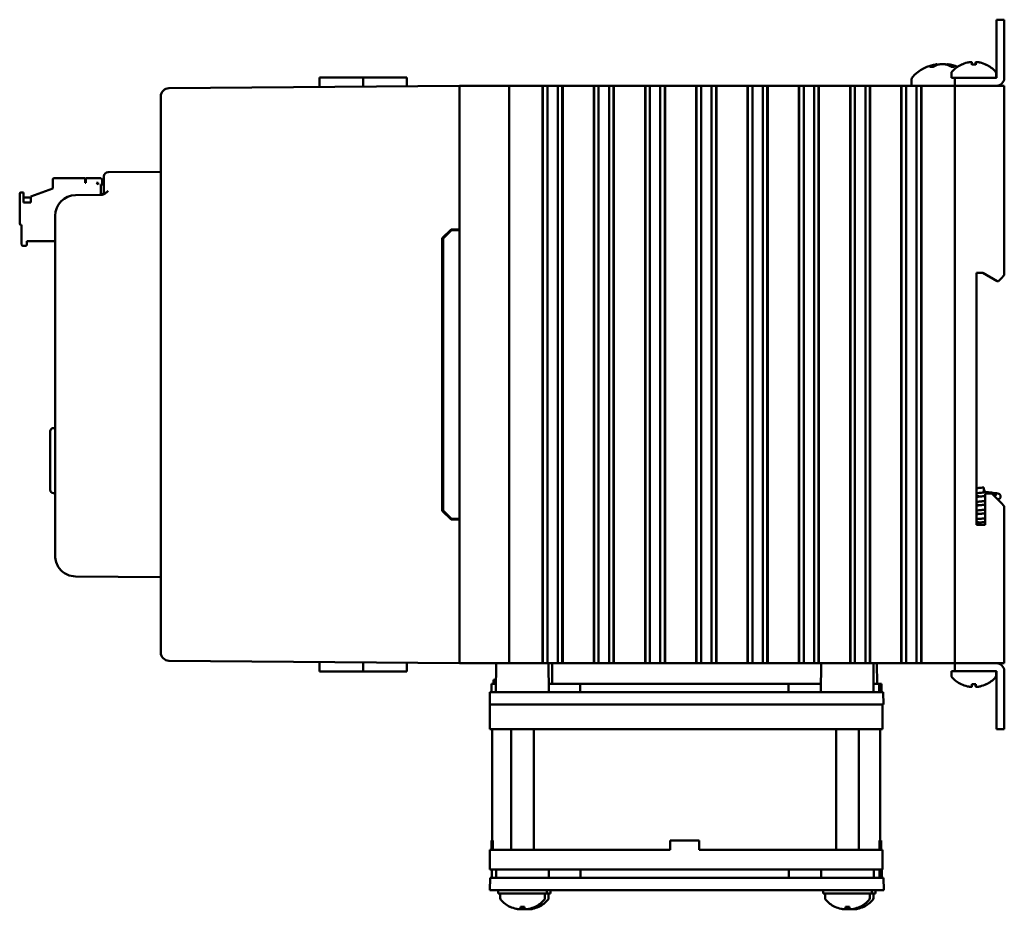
# Model space of a CAD drawing. Header units: inches. Extents: x 1.3 to 23.8, y 0.4 to 18.6.
# Tile 17 of 18: x 13.6 to 19.6, y 6.7 to 12.1. Entities that reach past the tile are written whole.
import ezdxf

# ---------------------------------------------------------------- set-up
doc = ezdxf.new("R2010")
doc.units = ezdxf.units.IN
doc.header["$LTSCALE"] = 0.8
doc.header["$MEASUREMENT"] = 0
doc.layers.add('Visible (ANSI)', color=7, linetype='Continuous', lineweight=50)

msp = doc.modelspace()

# ---------------------------------------------------------------- linework, layer by layer
at = {"layer": 'Visible (ANSI)'}
for p, q in [((19.5163, 12.0526), (19.5163, 12.1026)), ((19.5641, 12.1026), (19.5163, 12.1026)), ((19.5163, 12.0526), (19.5163, 11.7505)), ((19.5641, 12.1026), (19.5641, 12.0526)), ((19.5641, 11.7505), (19.5641, 12.0526)), ((19.1331, 11.8175), (19.1149, 11.8175)), ((19.1573, 11.8335), (19.1578, 11.8286)), ((19.2209, 11.8335), (19.2205, 11.828)), ((19.2612, 11.8175), (19.2423, 11.8175)), ((19.3913, 11.8303), (19.367, 11.8303)), ((19.3681, 11.8433), (19.3693, 11.8303)), ((19.3902, 11.8433), (19.389, 11.8303)), ((19.2441, 11.7785), (19.2441, 11.7504)), ((19.5141, 11.7785), (19.5141, 11.7504)), ((16.2641, 11.7026), (14.5027, 11.6873)), ((15.4148, 11.7526), (15.4143, 11.6952)), ((15.4148, 11.7526), (15.6799, 11.7526)), ((15.6799, 11.7526), (15.6803, 11.6976)), ((15.6799, 11.7526), (15.695, 11.7526)), ((15.8438, 11.7526), (15.695, 11.7526)), ((15.8438, 11.7526), (15.9433, 11.7526)), ((15.9433, 11.7526), (15.9437, 11.6998)), ((16.2641, 11.7026), (16.2841, 11.7026)), ((16.2641, 11.7026), (16.2641, 8.2026)), ((16.2841, 11.7026), (16.5441, 11.7026)), ((16.5441, 11.7026), (16.5641, 11.7026)), ((16.5641, 8.2026), (16.5641, 11.7026)), ((16.6391, 11.7026), (16.5641, 11.7026)), ((16.6391, 11.7026), (16.7619, 11.7026)), ((16.766, 11.7026), (16.7619, 11.7026)), ((16.766, 11.7026), (16.7672, 11.7026)), ((16.766, 11.7026), (16.766, 8.2026)), ((16.7672, 11.7026), (16.7683, 11.7026)), ((16.7672, 11.7026), (16.7672, 8.2026)), ((16.7683, 11.7026), (16.7836, 11.7026)), ((16.7683, 11.7026), (16.7683, 8.2026)), ((16.7836, 11.7026), (16.7957, 11.7026)), ((16.7957, 11.7026), (16.8125, 11.7026)), ((16.7957, 11.7026), (16.7957, 8.2026)), ((16.8125, 11.7026), (16.8264, 11.7026)), ((16.8264, 11.7026), (16.828, 11.7026)), ((16.828, 11.7026), (16.8419, 11.7026)), ((16.8419, 11.7026), (16.8587, 11.7026)), ((16.8587, 11.7026), (16.8708, 11.7026)), ((16.8587, 8.2026), (16.8587, 11.7026)), ((16.8708, 11.7026), (16.8861, 11.7026)), ((16.8861, 11.7026), (16.8872, 11.7026)), ((16.8861, 11.7026), (16.8861, 8.2026)), ((16.8872, 11.7026), (16.8884, 11.7026)), ((16.8872, 11.7026), (16.8872, 8.2026)), ((16.8925, 11.7026), (16.8884, 11.7026)), ((16.8884, 11.7026), (16.8884, 8.2026)), ((16.8925, 11.7026), (17.0724, 11.7026)), ((17.0766, 11.7026), (17.0724, 11.7026)), ((17.0766, 11.7026), (17.0777, 11.7026)), ((17.0766, 11.7026), (17.0766, 8.2026)), ((17.0777, 11.7026), (17.0789, 11.7026)), ((17.0777, 11.7026), (17.0777, 8.2026)), ((17.0789, 11.7026), (17.0942, 11.7026)), ((17.0789, 11.7026), (17.0789, 8.2026)), ((17.0942, 11.7026), (17.1062, 11.7026)), ((17.1062, 11.7026), (17.1231, 11.7026)), ((17.1062, 11.7026), (17.1062, 8.2026)), ((17.1231, 11.7026), (17.1369, 11.7026)), ((17.1369, 11.7026), (17.1386, 11.7026)), ((17.1386, 11.7026), (17.1524, 11.7026)), ((17.1524, 11.7026), (17.1693, 11.7026)), ((17.1693, 8.2026), (17.1693, 11.7026)), ((17.1693, 11.7026), (17.1813, 11.7026)), ((17.1813, 11.7026), (17.1966, 11.7026)), ((17.1966, 11.7026), (17.1978, 11.7026)), ((17.1966, 11.7026), (17.1966, 8.2026)), ((17.1978, 11.7026), (17.1989, 11.7026)), ((17.1978, 11.7026), (17.1978, 8.2026)), ((17.2031, 11.7026), (17.1989, 11.7026)), ((17.1989, 11.7026), (17.1989, 8.2026)), ((17.2031, 11.7026), (17.383, 11.7026)), ((17.3871, 11.7026), (17.383, 11.7026)), ((17.3871, 11.7026), (17.3883, 11.7026)), ((17.3871, 11.7026), (17.3871, 8.2026)), ((17.3883, 11.7026), (17.3894, 11.7026)), ((17.3883, 11.7026), (17.3883, 8.2026)), ((17.3894, 11.7026), (17.4047, 11.7026)), ((17.3894, 11.7026), (17.3894, 8.2026)), ((17.4047, 11.7026), (17.4168, 11.7026)), ((17.4168, 11.7026), (17.4336, 11.7026)), ((17.4168, 11.7026), (17.4168, 8.2026)), ((17.4336, 11.7026), (17.4475, 11.7026)), ((17.4475, 11.7026), (17.4491, 11.7026)), ((17.4491, 11.7026), (17.463, 11.7026)), ((17.463, 11.7026), (17.4798, 11.7026)), ((17.4798, 8.2026), (17.4798, 11.7026)), ((17.4798, 11.7026), (17.4919, 11.7026)), ((17.4919, 11.7026), (17.5072, 11.7026)), ((17.5072, 11.7026), (17.5083, 11.7026)), ((17.5072, 11.7026), (17.5072, 8.2026)), ((17.5083, 11.7026), (17.5095, 11.7026)), ((17.5083, 11.7026), (17.5083, 8.2026)), ((17.5136, 11.7026), (17.5095, 11.7026)), ((17.5095, 11.7026), (17.5095, 8.2026)), ((17.5136, 11.7026), (17.6935, 11.7026)), ((17.6977, 11.7026), (17.6935, 11.7026)), ((17.6977, 11.7026), (17.6988, 11.7026)), ((17.6977, 11.7026), (17.6977, 8.2026)), ((17.6988, 11.7026), (17.7, 11.7026)), ((17.6988, 11.7026), (17.6988, 8.2026)), ((17.7, 11.7026), (17.7153, 11.7026)), ((17.7, 11.7026), (17.7, 8.2026)), ((17.7153, 11.7026), (17.7273, 11.7026)), ((17.7273, 11.7026), (17.7442, 11.7026)), ((17.7273, 11.7026), (17.7273, 8.2026)), ((17.7442, 11.7026), (17.7581, 11.7026)), ((17.7581, 11.7026), (17.7597, 11.7026)), ((17.7597, 11.7026), (17.7735, 11.7026)), ((17.7735, 11.7026), (17.7904, 11.7026)), ((17.7904, 8.2026), (17.7904, 11.7026)), ((17.7904, 11.7026), (17.8025, 11.7026)), ((17.8025, 11.7026), (17.8177, 11.7026)), ((17.8177, 11.7026), (17.8189, 11.7026)), ((17.8177, 11.7026), (17.8177, 8.2026)), ((17.8189, 11.7026), (17.82, 11.7026)), ((17.8189, 11.7026), (17.8189, 8.2026)), ((17.8242, 11.7026), (17.82, 11.7026)), ((17.82, 11.7026), (17.82, 8.2026)), ((17.8242, 11.7026), (18.0041, 11.7026)), ((18.0082, 11.7026), (18.0041, 11.7026)), ((18.0082, 11.7026), (18.0094, 11.7026)), ((18.0082, 11.7026), (18.0082, 8.2026)), ((18.0094, 11.7026), (18.0105, 11.7026)), ((18.0094, 11.7026), (18.0094, 8.2026)), ((18.0105, 11.7026), (18.0258, 11.7026)), ((18.0105, 11.7026), (18.0105, 8.2026)), ((18.0258, 11.7026), (18.0379, 11.7026)), ((18.0379, 11.7026), (18.0547, 11.7026)), ((18.0379, 11.7026), (18.0379, 8.2026)), ((18.0547, 11.7026), (18.0686, 11.7026)), ((18.0686, 11.7026), (18.0702, 11.7026)), ((18.0702, 11.7026), (18.0841, 11.7026)), ((18.0841, 11.7026), (18.1009, 11.7026)), ((18.1009, 8.2026), (18.1009, 11.7026)), ((18.1009, 11.7026), (18.113, 11.7026)), ((18.113, 11.7026), (18.1283, 11.7026)), ((18.1283, 11.7026), (18.1295, 11.7026)), ((18.1283, 11.7026), (18.1283, 8.2026)), ((18.1295, 11.7026), (18.1306, 11.7026)), ((18.1295, 11.7026), (18.1295, 8.2026)), ((18.1348, 11.7026), (18.1306, 11.7026)), ((18.1306, 11.7026), (18.1306, 8.2026)), ((18.1348, 11.7026), (18.3146, 11.7026)), ((18.3188, 11.7026), (18.3146, 11.7026)), ((18.3188, 11.7026), (18.3199, 11.7026)), ((18.3188, 11.7026), (18.3188, 8.2026)), ((18.3199, 11.7026), (18.3211, 11.7026)), ((18.3199, 11.7026), (18.3199, 8.2026)), ((18.3211, 11.7026), (18.3364, 11.7026)), ((18.3211, 11.7026), (18.3211, 8.2026)), ((18.3364, 11.7026), (18.3485, 11.7026)), ((18.3485, 11.7026), (18.3653, 11.7026)), ((18.3485, 11.7026), (18.3485, 8.2026)), ((18.3653, 11.7026), (18.3792, 11.7026)), ((18.3792, 11.7026), (18.3808, 11.7026)), ((18.3808, 11.7026), (18.3947, 11.7026)), ((18.3947, 11.7026), (18.4115, 11.7026)), ((18.4115, 8.2026), (18.4115, 11.7026)), ((18.4115, 11.7026), (18.4236, 11.7026)), ((18.4236, 11.7026), (18.4389, 11.7026)), ((18.4389, 11.7026), (18.44, 11.7026)), ((18.4389, 11.7026), (18.4389, 8.2026)), ((18.44, 11.7026), (18.4412, 11.7026)), ((18.44, 11.7026), (18.44, 8.2026)), ((18.4453, 11.7026), (18.4412, 11.7026)), ((18.4412, 11.7026), (18.4412, 8.2026)), ((18.4453, 11.7026), (18.6252, 11.7026)), ((18.6293, 11.7026), (18.6252, 11.7026)), ((18.6293, 11.7026), (18.6305, 11.7026)), ((18.6293, 11.7026), (18.6293, 8.2026)), ((18.6305, 11.7026), (18.6317, 11.7026)), ((18.6305, 11.7026), (18.6305, 8.2026)), ((18.6317, 11.7026), (18.6469, 11.7026)), ((18.6317, 11.7026), (18.6317, 8.2026)), ((18.6469, 11.7026), (18.659, 11.7026)), ((18.659, 11.7026), (18.6758, 11.7026)), ((18.659, 11.7026), (18.659, 8.2026)), ((18.6758, 11.7026), (18.6897, 11.7026)), ((18.6897, 11.7026), (18.6913, 11.7026)), ((18.6913, 11.7026), (18.7052, 11.7026)), ((18.7052, 11.7026), (18.7221, 11.7026)), ((18.7221, 8.2026), (18.7221, 11.7026)), ((18.7221, 11.7026), (18.7341, 11.7026)), ((18.7341, 11.7026), (18.7494, 11.7026)), ((18.7494, 11.7026), (18.7506, 11.7026)), ((18.7494, 11.7026), (18.7494, 8.2026)), ((18.7506, 11.7026), (18.7517, 11.7026)), ((18.7506, 11.7026), (18.7506, 8.2026)), ((18.7559, 11.7026), (18.7517, 11.7026)), ((18.7517, 11.7026), (18.7517, 8.2026)), ((18.7559, 11.7026), (18.9357, 11.7026)), ((18.9399, 11.7026), (18.9357, 11.7026)), ((18.9399, 11.7026), (18.9411, 11.7026)), ((18.9399, 11.7026), (18.9399, 8.2026)), ((18.9411, 11.7026), (18.9422, 11.7026)), ((18.9411, 11.7026), (18.9411, 8.2026)), ((18.9422, 11.7026), (18.9575, 11.7026)), ((18.9422, 11.7026), (18.9422, 8.2026)), ((18.9575, 11.7026), (18.9696, 11.7026)), ((18.9696, 11.7026), (18.9864, 11.7026)), ((18.9696, 11.7026), (18.9696, 8.2026)), ((18.9864, 11.7026), (19.0003, 11.7026)), ((19.0003, 11.7026), (19.0019, 11.7026)), ((19.0019, 11.7026), (19.0158, 11.7026)), ((19.0026, 11.7407), (19.0026, 11.7026)), ((19.0158, 11.7026), (19.0326, 11.7026)), ((19.0326, 8.2026), (19.0326, 11.7026)), ((19.0326, 11.7026), (19.0447, 11.7026)), ((19.0447, 11.7026), (19.06, 11.7026)), ((19.06, 11.7026), (19.0611, 11.7026)), ((19.06, 11.7026), (19.06, 8.2026)), ((19.0611, 11.7026), (19.0623, 11.7026)), ((19.0611, 11.7026), (19.0611, 8.2026)), ((19.0664, 11.7026), (19.0623, 11.7026)), ((19.0623, 11.7026), (19.0623, 8.2026)), ((19.0664, 11.7026), (19.2441, 11.7026)), ((19.2441, 11.7504), (19.2641, 11.7504)), ((19.2641, 11.7026), (19.2441, 11.7026)), ((19.2641, 11.7504), (19.2641, 11.7026)), ((19.2641, 11.7504), (19.3141, 11.7504)), ((19.2641, 11.7026), (19.2841, 11.7026)), ((19.2641, 11.7026), (19.2641, 8.2026)), ((19.2841, 11.7026), (19.5441, 11.7026)), ((19.5163, 11.7504), (19.3141, 11.7504)), ((19.5163, 11.7026), (19.3141, 11.7026)), ((19.5441, 11.7026), (19.5641, 11.7026)), ((19.5641, 10.5536), (19.5641, 11.7026)), ((14.4531, 11.6368), (14.4531, 11.6373)), ((14.4531, 11.6368), (14.4531, 8.2684)), ((14.4531, 11.1811), (14.1339, 11.1784)), ((13.7991, 11.1345), (13.7991, 11.0794)), ((13.807, 11.1424), (13.9959, 11.1424)), ((13.9959, 11.1148), (13.9959, 11.1424)), ((13.9999, 11.1148), (13.9959, 11.1148)), ((13.9999, 11.1424), (14.0865, 11.1424)), ((13.9999, 11.1148), (13.9999, 11.1424)), ((14.0629, 11.1148), (14.0747, 11.103)), ((14.0747, 11.1148), (14.0629, 11.1148)), ((14.0747, 11.1148), (14.0747, 11.103)), ((14.0904, 11.0411), (14.0904, 11.103)), ((14.0904, 11.103), (14.1091, 11.103)), ((14.0983, 11.103), (14.0983, 11.1306)), ((14.1091, 11.1284), (14.1091, 11.1534)), ((14.1091, 11.1284), (14.1091, 11.0653)), ((13.5983, 11.0479), (13.5983, 10.8668)), ((13.6219, 11.0558), (13.6062, 11.0558)), ((13.6219, 10.9943), (13.6219, 11.0558)), ((13.6652, 11.0307), (13.7991, 11.0794)), ((14.0908, 11.0404), (13.937, 11.039)), ((13.6219, 11.0243), (13.6652, 11.0243)), ((13.6652, 10.9943), (13.6219, 10.9943)), ((13.6652, 11.0307), (13.6652, 10.9943)), ((13.6062, 10.8589), (13.6101, 10.8589)), ((13.6101, 10.8589), (13.6101, 10.7408)), ((13.8131, 10.914), (13.8131, 8.8536)), ((16.1591, 10.7788), (16.212, 10.8322)), ((16.1641, 10.7768), (16.2141, 10.8272)), ((16.212, 10.8322), (16.2641, 10.8326)), ((16.2641, 10.8276), (16.2141, 10.8272)), ((13.6416, 10.7408), (13.6416, 10.7605)), ((13.6416, 10.7605), (13.8131, 10.7605)), ((16.1591, 9.1265), (16.1591, 10.7788)), ((16.1641, 10.7768), (16.1641, 9.1285)), ((13.618, 10.7329), (13.6337, 10.7329)), ((19.3961, 10.5686), (19.4341, 10.5686)), ((19.3961, 9.0416), (19.3961, 10.5686)), ((19.4341, 10.5686), (19.5207, 10.5186)), ((19.5207, 10.5186), (19.5291, 10.5186)), ((19.5291, 10.5186), (19.5441, 10.5336)), ((19.5641, 10.5536), (19.5441, 10.5336)), ((13.7831, 9.2531), (13.7831, 9.6082)), ((13.8024, 9.6282), (13.8131, 9.6286)), ((19.4391, 9.2676), (19.4391, 9.2376)), ((19.4391, 9.2526), (19.4441, 9.2526)), ((19.4441, 9.2526), (19.4441, 9.2426)), ((13.8024, 9.2331), (13.8131, 9.2327)), ((19.4391, 9.2426), (19.4441, 9.2426)), ((19.4881, 9.2316), (19.4481, 9.2316)), ((19.4481, 9.2316), (19.4481, 9.0416)), ((19.5441, 9.1756), (19.4881, 9.2316)), ((16.2141, 9.0781), (16.1641, 9.1285)), ((19.5441, 9.1756), (19.5641, 9.1556)), ((19.5641, 8.2026), (19.5641, 9.1556)), ((16.212, 9.0731), (16.1591, 9.1265)), ((16.2641, 9.0726), (16.212, 9.0731)), ((16.2641, 9.0776), (16.2141, 9.0781)), ((19.4481, 9.0416), (19.3961, 9.0416)), ((13.937, 8.7286), (14.4531, 8.7241)), ((14.4531, 8.268), (14.4531, 8.2684)), ((14.5027, 8.218), (16.2641, 8.2026)), ((15.4148, 8.1526), (15.4143, 8.2101)), ((15.6799, 8.1526), (15.6803, 8.2077)), ((15.9433, 8.1526), (15.9437, 8.2054)), ((16.2841, 8.2026), (16.2641, 8.2026)), ((16.2841, 8.2026), (16.5441, 8.2026)), ((16.4851, 8.2026), (16.4836, 8.0276)), ((16.5641, 8.2026), (16.5441, 8.2026)), ((16.5641, 8.2026), (16.6216, 8.2026)), ((16.6216, 8.2026), (16.6774, 8.2026)), ((16.7619, 8.2026), (16.6774, 8.2026)), ((16.7619, 8.2026), (16.766, 8.2026)), ((16.766, 8.2026), (16.7672, 8.2026)), ((16.7672, 8.2026), (16.7683, 8.2026)), ((16.7683, 8.2026), (16.7836, 8.2026)), ((16.7957, 8.2026), (16.7836, 8.2026)), ((16.8125, 8.2026), (16.7957, 8.2026)), ((16.8023, 8.2026), (16.8039, 8.0276)), ((16.8264, 8.2026), (16.8125, 8.2026)), ((16.8242, 8.2026), (16.8253, 8.0776)), ((16.828, 8.2026), (16.8264, 8.2026)), ((16.8419, 8.2026), (16.828, 8.2026)), ((16.8587, 8.2026), (16.8419, 8.2026)), ((16.8708, 8.2026), (16.8587, 8.2026)), ((16.8708, 8.2026), (16.8861, 8.2026)), ((16.8861, 8.2026), (16.8872, 8.2026)), ((16.8872, 8.2026), (16.8884, 8.2026)), ((16.8884, 8.2026), (16.8925, 8.2026)), ((17.0724, 8.2026), (16.8925, 8.2026)), ((17.0724, 8.2026), (17.0766, 8.2026)), ((17.0766, 8.2026), (17.0777, 8.2026)), ((17.0777, 8.2026), (17.0789, 8.2026)), ((17.0789, 8.2026), (17.0942, 8.2026)), ((17.1062, 8.2026), (17.0942, 8.2026)), ((17.1231, 8.2026), (17.1062, 8.2026)), ((17.1369, 8.2026), (17.1231, 8.2026)), ((17.1386, 8.2026), (17.1369, 8.2026)), ((17.1524, 8.2026), (17.1386, 8.2026)), ((17.1693, 8.2026), (17.1524, 8.2026)), ((17.1813, 8.2026), (17.1693, 8.2026)), ((17.1813, 8.2026), (17.1966, 8.2026)), ((17.1966, 8.2026), (17.1978, 8.2026)), ((17.1978, 8.2026), (17.1989, 8.2026)), ((17.1989, 8.2026), (17.2031, 8.2026)), ((17.383, 8.2026), (17.2031, 8.2026)), ((17.383, 8.2026), (17.3871, 8.2026)), ((17.3871, 8.2026), (17.3883, 8.2026)), ((17.3883, 8.2026), (17.3894, 8.2026)), ((17.3894, 8.2026), (17.4047, 8.2026)), ((17.4168, 8.2026), (17.4047, 8.2026)), ((17.4336, 8.2026), (17.4168, 8.2026)), ((17.4475, 8.2026), (17.4336, 8.2026)), ((17.4491, 8.2026), (17.4475, 8.2026)), ((17.463, 8.2026), (17.4491, 8.2026)), ((17.4798, 8.2026), (17.463, 8.2026)), ((17.4919, 8.2026), (17.4798, 8.2026)), ((17.4919, 8.2026), (17.5072, 8.2026)), ((17.5072, 8.2026), (17.5083, 8.2026)), ((17.5083, 8.2026), (17.5095, 8.2026)), ((17.5095, 8.2026), (17.5136, 8.2026)), ((17.6935, 8.2026), (17.5136, 8.2026)), ((17.6935, 8.2026), (17.6977, 8.2026)), ((17.6977, 8.2026), (17.6988, 8.2026)), ((17.6988, 8.2026), (17.7, 8.2026)), ((17.7, 8.2026), (17.7153, 8.2026)), ((17.7273, 8.2026), (17.7153, 8.2026)), ((17.7442, 8.2026), (17.7273, 8.2026)), ((17.7581, 8.2026), (17.7442, 8.2026)), ((17.7597, 8.2026), (17.7581, 8.2026)), ((17.7735, 8.2026), (17.7597, 8.2026)), ((17.7904, 8.2026), (17.7735, 8.2026)), ((17.8025, 8.2026), (17.7904, 8.2026)), ((17.8025, 8.2026), (17.8177, 8.2026)), ((17.8177, 8.2026), (17.8189, 8.2026)), ((17.8189, 8.2026), (17.82, 8.2026)), ((17.82, 8.2026), (17.8242, 8.2026)), ((18.0041, 8.2026), (17.8242, 8.2026)), ((18.0041, 8.2026), (18.0082, 8.2026)), ((18.0082, 8.2026), (18.0094, 8.2026)), ((18.0094, 8.2026), (18.0105, 8.2026)), ((18.0105, 8.2026), (18.0258, 8.2026)), ((18.0379, 8.2026), (18.0258, 8.2026)), ((18.0547, 8.2026), (18.0379, 8.2026)), ((18.0686, 8.2026), (18.0547, 8.2026)), ((18.0702, 8.2026), (18.0686, 8.2026)), ((18.0841, 8.2026), (18.0702, 8.2026)), ((18.1009, 8.2026), (18.0841, 8.2026)), ((18.113, 8.2026), (18.1009, 8.2026)), ((18.113, 8.2026), (18.1283, 8.2026)), ((18.1283, 8.2026), (18.1295, 8.2026)), ((18.1295, 8.2026), (18.1306, 8.2026)), ((18.1306, 8.2026), (18.1348, 8.2026)), ((18.3146, 8.2026), (18.1348, 8.2026)), ((18.3146, 8.2026), (18.3188, 8.2026)), ((18.3188, 8.2026), (18.3199, 8.2026)), ((18.3199, 8.2026), (18.3211, 8.2026)), ((18.3211, 8.2026), (18.3364, 8.2026)), ((18.3485, 8.2026), (18.3364, 8.2026)), ((18.3653, 8.2026), (18.3485, 8.2026)), ((18.3792, 8.2026), (18.3653, 8.2026)), ((18.3808, 8.2026), (18.3792, 8.2026)), ((18.3947, 8.2026), (18.3808, 8.2026)), ((18.4115, 8.2026), (18.3947, 8.2026)), ((18.4236, 8.2026), (18.4115, 8.2026)), ((18.4236, 8.2026), (18.4389, 8.2026)), ((18.4389, 8.2026), (18.44, 8.2026)), ((18.44, 8.2026), (18.4412, 8.2026)), ((18.4412, 8.2026), (18.4453, 8.2026)), ((18.5258, 8.2026), (18.4453, 8.2026)), ((18.4535, 8.2026), (18.4519, 8.0276)), ((18.5258, 8.2026), (18.6293, 8.2026)), ((18.6293, 8.2026), (18.6305, 8.2026)), ((18.6305, 8.2026), (18.6317, 8.2026)), ((18.6317, 8.2026), (18.6469, 8.2026)), ((18.659, 8.2026), (18.6469, 8.2026)), ((18.6758, 8.2026), (18.659, 8.2026)), ((18.6897, 8.2026), (18.6758, 8.2026)), ((18.6913, 8.2026), (18.6897, 8.2026)), ((18.7052, 8.2026), (18.6913, 8.2026)), ((18.7221, 8.2026), (18.7052, 8.2026)), ((18.7341, 8.2026), (18.7221, 8.2026)), ((18.7341, 8.2026), (18.7494, 8.2026)), ((18.7494, 8.2026), (18.7506, 8.2026)), ((18.7506, 8.2026), (18.7517, 8.2026)), ((18.7517, 8.2026), (18.7559, 8.2026)), ((18.9357, 8.2026), (18.7559, 8.2026)), ((18.7707, 8.2026), (18.7722, 8.0276)), ((18.7926, 8.2026), (18.7937, 8.0776)), ((18.9357, 8.2026), (18.9399, 8.2026)), ((18.9399, 8.2026), (18.9411, 8.2026)), ((18.9411, 8.2026), (18.9422, 8.2026)), ((18.9422, 8.2026), (18.9575, 8.2026)), ((18.9696, 8.2026), (18.9575, 8.2026)), ((18.9864, 8.2026), (18.9696, 8.2026)), ((19.0003, 8.2026), (18.9864, 8.2026)), ((19.0019, 8.2026), (19.0003, 8.2026)), ((19.0158, 8.2026), (19.0019, 8.2026)), ((19.0326, 8.2026), (19.0158, 8.2026)), ((19.0447, 8.2026), (19.0326, 8.2026)), ((19.0447, 8.2026), (19.06, 8.2026)), ((19.06, 8.2026), (19.0611, 8.2026)), ((19.0611, 8.2026), (19.0623, 8.2026)), ((19.0623, 8.2026), (19.0664, 8.2026)), ((19.2441, 8.2026), (19.0664, 8.2026)), ((19.2441, 8.2026), (19.2641, 8.2026)), ((19.2841, 8.2026), (19.2641, 8.2026)), ((19.2641, 8.2026), (19.2641, 8.1548)), ((19.2841, 8.2026), (19.5441, 8.2026)), ((19.5163, 8.2026), (19.3141, 8.2026)), ((19.5641, 8.2026), (19.5441, 8.2026)), ((15.4148, 8.1526), (15.6799, 8.1526)), ((15.6799, 8.1526), (15.695, 8.1526)), ((15.8438, 8.1526), (15.695, 8.1526)), ((15.8438, 8.1526), (15.9433, 8.1526)), ((19.2641, 8.1548), (19.2441, 8.1548)), ((19.2441, 8.1268), (19.2441, 8.1548)), ((19.3141, 8.1548), (19.2641, 8.1548)), ((19.3141, 8.1548), (19.5163, 8.1548)), ((19.5141, 8.1268), (19.5141, 8.1548)), ((19.5163, 8.1548), (19.5163, 7.8526)), ((19.5641, 7.8526), (19.5641, 8.1548)), ((16.4569, 8.0276), (16.4573, 8.0776)), ((16.484, 8.0776), (16.4573, 8.0776)), ((16.4692, 8.0776), (16.4694, 8.1026)), ((16.4804, 8.1026), (16.4694, 8.1026)), ((16.4832, 8.1026), (16.4804, 8.1026)), ((16.4804, 8.0776), (16.4804, 8.1026)), ((16.4842, 8.1026), (16.4832, 8.1026)), ((16.4835, 8.0776), (16.4832, 8.1026)), ((16.9949, 8.0776), (16.8034, 8.0776)), ((16.9947, 8.0276), (16.9949, 8.0776)), ((18.2566, 8.0776), (16.9949, 8.0776)), ((18.4524, 8.0776), (18.2566, 8.0776)), ((18.2568, 8.0276), (18.2566, 8.0776)), ((18.8063, 8.0776), (18.7718, 8.0776)), ((18.8204, 8.0776), (18.8063, 8.0776)), ((18.8068, 8.0276), (18.8063, 8.0776)), ((18.8208, 8.0276), (18.8204, 8.0776)), ((19.367, 8.075), (19.3913, 8.075)), ((19.3681, 8.062), (19.3693, 8.075)), ((19.3902, 8.062), (19.389, 8.075)), ((16.4461, 7.9526), (16.4467, 8.0276)), ((16.4467, 8.0276), (16.5703, 8.0276)), ((16.5703, 8.0276), (18.6811, 8.0276)), ((18.6811, 8.0276), (18.8075, 8.0276)), ((18.8075, 8.0276), (18.831, 8.0276)), ((18.831, 8.0276), (18.831, 8.0276)), ((18.8316, 7.9526), (18.831, 8.0276)), ((16.4479, 7.9526), (16.4461, 7.9526)), ((16.4479, 7.9526), (16.5471, 7.9526)), ((16.4479, 7.8026), (16.4479, 7.9526)), ((16.5498, 7.9526), (16.5471, 7.9526)), ((16.5697, 7.9526), (16.5498, 7.9526)), ((16.5697, 7.9526), (18.6817, 7.9526)), ((18.7347, 7.9526), (18.6817, 7.9526)), ((18.7347, 7.9526), (18.8078, 7.9526)), ((18.8079, 7.9526), (18.8078, 7.9526)), ((18.8081, 7.9526), (18.8079, 7.9526)), ((18.8081, 7.9526), (18.8316, 7.9526)), ((18.8257, 7.8026), (18.8257, 7.9526)), ((18.8316, 7.9526), (18.8316, 7.9526)), ((19.5163, 7.8026), (19.5163, 7.8526)), ((19.5641, 7.8526), (19.5641, 7.8026)), ((16.5471, 7.8026), (16.4479, 7.8026)), ((16.4618, 7.1286), (16.4618, 7.8026)), ((16.5471, 7.8026), (18.707, 7.8026)), ((16.5763, 7.0726), (16.5763, 7.8026)), ((16.7143, 7.0726), (16.7143, 7.8026)), ((18.5446, 7.0726), (18.5446, 7.8026)), ((18.6826, 7.0726), (18.6826, 7.8026)), ((18.8078, 7.8026), (18.707, 7.8026)), ((18.8078, 7.8026), (18.8257, 7.8026)), ((18.8118, 7.1286), (18.8118, 7.8026)), ((18.8257, 7.8026), (18.8257, 7.8026)), ((19.5163, 7.8026), (19.5641, 7.8026)), ((16.4644, 7.1286), (16.4561, 7.1286)), ((16.4561, 7.0726), (16.4561, 7.1286)), ((16.4644, 7.1286), (16.4644, 7.0726)), ((17.5391, 7.0726), (17.5391, 7.1286)), ((17.7151, 7.1286), (17.5391, 7.1286)), ((17.7151, 7.1286), (17.7151, 7.0726)), ((17.7151, 7.1286), (17.7151, 7.1286)), ((17.7151, 7.0726), (17.7151, 7.1286)), ((18.8161, 7.1286), (18.8078, 7.1286)), ((18.8078, 7.0726), (18.8078, 7.1286)), ((18.8161, 7.0726), (18.8161, 7.1286)), ((18.8175, 7.1286), (18.8161, 7.1286)), ((18.8175, 7.0726), (18.8175, 7.1286)), ((16.4479, 6.9526), (16.4479, 7.0726)), ((16.4479, 7.0726), (16.5471, 7.0726)), ((17.5391, 7.0726), (16.5471, 7.0726)), ((18.707, 7.0726), (17.7151, 7.0726)), ((18.707, 7.0726), (18.8078, 7.0726)), ((18.8161, 7.0726), (18.8078, 7.0726)), ((18.8257, 7.0726), (18.8175, 7.0726)), ((18.8257, 6.9526), (18.8257, 7.0726)), ((18.8257, 7.0726), (18.8257, 7.0726)), ((16.5471, 6.9526), (16.4479, 6.9526)), ((16.4585, 6.9026), (16.459, 6.9526)), ((16.4855, 6.9526), (16.4851, 6.9026)), ((18.707, 6.9526), (16.5471, 6.9526)), ((16.805, 6.9526), (16.8054, 6.9026)), ((16.9963, 6.9026), (16.9964, 6.9526)), ((18.2583, 6.9026), (18.2581, 6.9526)), ((18.4539, 6.9526), (18.4535, 6.9026)), ((18.8078, 6.9526), (18.707, 6.9526)), ((18.7734, 6.9526), (18.7738, 6.9026)), ((18.8213, 6.9526), (18.8078, 6.9526)), ((18.8084, 6.9026), (18.808, 6.9526)), ((18.8223, 6.9526), (18.8213, 6.9526)), ((18.8257, 6.9526), (18.8223, 6.9526)), ((18.8227, 6.9026), (18.8223, 6.9526)), ((18.8257, 6.9526), (18.8257, 6.9526)), ((16.4476, 6.8276), (16.4483, 6.9026)), ((16.4483, 6.9026), (16.5718, 6.9026)), ((16.5718, 6.9026), (18.6826, 6.9026)), ((18.6826, 6.9026), (18.809, 6.9026)), ((18.809, 6.9026), (18.833, 6.9026)), ((18.833, 6.9026), (18.833, 6.9026)), ((18.8337, 6.8276), (18.833, 6.9026)), ((16.5712, 6.8276), (16.4476, 6.8276)), ((16.4978, 6.8276), (16.4978, 6.8066)), ((16.7928, 6.8066), (16.4978, 6.8066)), ((16.5103, 6.7786), (16.5103, 6.8066)), ((16.5712, 6.8276), (18.6833, 6.8276)), ((16.7803, 6.7786), (16.7803, 6.8066)), ((16.7928, 6.8276), (16.7928, 6.8066)), ((16.8151, 6.8066), (16.7928, 6.8066)), ((16.8026, 6.7786), (16.8026, 6.8066)), ((16.8151, 6.8276), (16.8151, 6.8066)), ((18.4661, 6.8276), (18.4661, 6.8066)), ((18.7611, 6.8066), (18.4661, 6.8066)), ((18.4786, 6.7786), (18.4786, 6.8066)), ((18.8097, 6.8276), (18.6833, 6.8276)), ((18.7486, 6.7786), (18.7486, 6.8066)), ((18.7611, 6.8276), (18.7611, 6.8066)), ((18.7835, 6.8066), (18.7611, 6.8066)), ((18.771, 6.7786), (18.771, 6.8066)), ((18.7835, 6.8276), (18.7835, 6.8066)), ((18.8097, 6.8276), (18.8337, 6.8276)), ((18.8337, 6.8276), (18.8337, 6.8276)), ((16.6331, 6.7268), (16.6574, 6.7268)), ((16.6342, 6.7138), (16.6354, 6.7268)), ((16.6563, 6.7138), (16.6552, 6.7268)), ((18.6015, 6.7268), (18.6258, 6.7268)), ((18.6026, 6.7138), (18.6037, 6.7268)), ((18.6247, 6.7138), (18.6235, 6.7268))]:
    msp.add_line(p, q, dxfattribs=at)
for centre, radius, start, end in [((19.1891, 11.5932), 0.2424, 97.54366, 138.45912), ((19.1891, 11.5932), 0.2424, 67.7051, 82.45634), ((19.3791, 11.6719), 0.1755, 115.97376, 138.38839), ((19.3047, 11.8247), 0.0056, 93.03124, 115.97376), ((19.4535, 11.8247), 0.0056, 64.02624, 86.96876), ((19.3791, 11.6719), 0.1755, 41.61161, 64.02624), ((19.0226, 11.7407), 0.02, 138.45912, 180), ((19.2591, 11.7785), 0.015, 138.38839, 180), ((19.4991, 11.7785), 0.015, 0, 41.61161), ((19.5163, 11.7505), 0.0000394, 270, 0), ((19.5163, 11.7505), 0.0478, 270, 0), ((14.5031, 11.6373), 0.05, 90.5, 180), ((14.1341, 11.1534), 0.025, 90.5, 180), ((13.807, 11.1345), 0.00787, 90, 180), ((14.0865, 11.1306), 0.0118, 0, 90), ((13.6062, 11.0479), 0.00787, 90, 180), ((13.9381, 10.914), 0.125, 90.5, 180), ((14.0841, 11.0653), 0.025, 270.5, 0), ((13.6062, 10.8668), 0.00787, 180, 270), ((13.618, 10.7408), 0.00787, 180, 270), ((13.6337, 10.7408), 0.00787, 270, 0), ((13.8031, 9.6082), 0.02, 92, 180), ((13.8031, 9.2531), 0.02, 180, 268), ((13.9381, 8.8536), 0.125, 180, 216.37208), ((14.5031, 8.268), 0.05, 180, 269.5), ((19.5163, 8.1548), 0.0478, 0, 90), ((19.2591, 8.1268), 0.015, 180, 221.61161), ((19.3791, 8.2333), 0.1755, 221.61161, 244.02624), ((19.3791, 8.2333), 0.1755, 295.97376, 318.38839), ((19.4991, 8.1268), 0.015, 318.38839, 0), ((19.5163, 8.1548), 0.0000394, 0, 90), ((19.3047, 8.0806), 0.0056, 244.02624, 266.96876), ((19.4535, 8.0806), 0.0056, 273.03124, 295.97376), ((16.5253, 6.7786), 0.015, 180, 221.61161), ((16.6453, 6.8851), 0.1755, 221.61161, 244.02624), ((16.6453, 6.8851), 0.1755, 295.97376, 318.38839), ((16.6676, 6.8851), 0.1755, 295.97376, 318.38839), ((16.7653, 6.7786), 0.015, 318.38839, 0), ((16.7876, 6.7786), 0.015, 318.38839, 0), ((18.4936, 6.7786), 0.015, 180, 221.61161), ((18.6136, 6.8851), 0.1755, 221.61161, 244.02624), ((18.6136, 6.8851), 0.1755, 295.97376, 318.38839), ((18.636, 6.8851), 0.1755, 295.97376, 318.38839), ((18.7336, 6.7786), 0.015, 318.38839, 0), ((18.756, 6.7786), 0.015, 318.38839, 0), ((16.5709, 6.7324), 0.0056, 244.02624, 266.96876), ((16.7197, 6.7324), 0.0056, 273.03124, 295.97376), ((16.742, 6.7324), 0.0056, 273.03124, 295.97376), ((18.5392, 6.7324), 0.0056, 244.02624, 266.96876), ((18.688, 6.7324), 0.0056, 273.03124, 295.97376), ((18.7104, 6.7324), 0.0056, 273.03124, 295.97376)]:
    msp.add_arc(centre, radius, start, end, dxfattribs=at)
for centre, major_axis, ratio, start_param, end_param in [((19.1955, 11.594), (-0.0317, 0.2402), 0.74634, 0.095241, 0.294141), ((19.1822, 11.594), (0.0291, 0.2405), 0.689166, 0.276812, 0.475712), ((19.1963, 11.594), (-0.0281, 0.2406), 0.659834, 5.813878, 6.012778), ((19.1961, 11.594), (-0.0291, 0.2405), 0.689166, 5.963289, 6.006373), ((19.1825, 11.594), (0.0304, 0.2403), 0.719342, 5.981502, 6.180402), ((19.3787, 11.6725), (0.1419, 0.103), 0.994184, 1.162703, 1.391464), ((19.3854, 11.6725), (-0.0153, 0.1747), 0.063267, 0.217042, 0.445804), ((19.3728, 11.6725), (0.0153, 0.1747), 0.063267, 5.837382, 6.066143), ((19.3795, 11.6725), (0.1419, -0.103), 0.994184, 1.750128, 1.978889), ((19.3787, 8.2328), (-0.1419, 0.103), 0.994184, 1.750128, 1.978889), ((19.3854, 8.2328), (-0.0153, -0.1747), 0.063267, 5.837382, 6.066143), ((19.3728, 8.2328), (0.0153, -0.1747), 0.063267, 0.217042, 0.445804), ((19.3795, 8.2328), (-0.1419, -0.103), 0.994184, 1.162703, 1.391464), ((16.6449, 6.8846), (-0.1419, 0.103), 0.994184, 1.750128, 1.978889), ((16.6516, 6.8846), (-0.0153, -0.1747), 0.063267, 5.837382, 6.066143), ((16.639, 6.8846), (0.0153, -0.1747), 0.063267, 0.217042, 0.445804), ((16.6457, 6.8846), (-0.1419, -0.103), 0.994184, 1.162703, 1.391464), ((16.668, 6.8846), (-0.1419, -0.103), 0.994184, 1.162703, 1.391464), ((18.6132, 6.8846), (-0.1419, 0.103), 0.994184, 1.750128, 1.978889), ((18.6199, 6.8846), (-0.0153, -0.1747), 0.063267, 5.837382, 6.066143), ((18.6073, 6.8846), (0.0153, -0.1747), 0.063267, 0.217042, 0.445804), ((18.614, 6.8846), (-0.1419, -0.103), 0.994184, 1.162703, 1.391464), ((18.6364, 6.8846), (-0.1419, -0.103), 0.994184, 1.162703, 1.391464)]:
    msp.add_ellipse(centre, major_axis=major_axis, ratio=ratio, start_param=start_param, end_param=end_param, dxfattribs=at)
for points, knots in [([(19.1132, 11.817), (19.1132, 11.817), (19.1132, 11.817), (19.1137, 11.8173), (19.1143, 11.8175), (19.1149, 11.8175)], [0.017596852, 0.017596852, 0.017596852, 0.017596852, 0.01762601, 0.01762601, 0.023499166, 0.023499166, 0.023499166, 0.023499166]), ([(19.1573, 11.8335), (19.1573, 11.8336), (19.1566, 11.8334), (19.1537, 11.8327), (19.1514, 11.8321), (19.1481, 11.8312), (19.1475, 11.831), (19.1469, 11.8309)], [0.06257948, 0.06257948, 0.06257948, 0.06257948, 0.0912553, 0.0912553, 0.12159464, 0.12159464, 0.12829742, 0.12829742, 0.12829742, 0.12829742]), ([(19.165, 11.8309), (19.1677, 11.8316), (19.1712, 11.8323), (19.179, 11.8332), (19.1832, 11.8335), (19.1912, 11.8336), (19.1955, 11.8334), (19.2033, 11.8327), (19.2069, 11.8321), (19.2104, 11.8312), (19.2111, 11.831), (19.2116, 11.8309)], [0, 0, 0, 0, 0.030458, 0.030458, 0.060916, 0.060916, 0.0912553, 0.0912553, 0.1215946, 0.1215946, 0.1282974, 0.1282974, 0.1282974, 0.1282974]), ([(19.2133, 11.8309), (19.2106, 11.8316), (19.207, 11.8323), (19.1993, 11.8332), (19.1951, 11.8335), (19.1904, 11.8335), (19.1898, 11.8336), (19.1891, 11.8335)], [0, 0, 0, 0, 0.03045798, 0.03045798, 0.06091597, 0.06091597, 0.06575635, 0.06575635, 0.06575635, 0.06575635]), ([(19.2305, 11.8309), (19.2277, 11.8316), (19.2252, 11.8323), (19.2219, 11.8332), (19.221, 11.8335), (19.2209, 11.8335), (19.2209, 11.8336), (19.221, 11.8335)], [0, 0, 0, 0, 0.03045798, 0.03045798, 0.06091597, 0.06091597, 0.06575635, 0.06575635, 0.06575635, 0.06575635]), ([(19.2612, 11.8175), (19.2618, 11.8175), (19.2624, 11.8173), (19.2629, 11.817), (19.2629, 11.817), (19.2629, 11.817)], [0.070224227, 0.070224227, 0.070224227, 0.070224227, 0.076097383, 0.076097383, 0.076126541, 0.076126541, 0.076126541, 0.076126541]), ([(19.341, 11.8429), (19.3442, 11.8436), (19.3476, 11.8442), (19.354, 11.8451), (19.357, 11.8454), (19.3618, 11.8455), (19.3639, 11.8454), (19.3669, 11.8447), (19.3678, 11.8442), (19.3681, 11.8434), (19.3681, 11.8432), (19.3681, 11.8429)], [0, 0, 0, 0, 0.0245201, 0.0245201, 0.0490401, 0.0490401, 0.0733788, 0.0733788, 0.0977174, 0.0977174, 0.1059587, 0.1059587, 0.1059587, 0.1059587]), ([(19.3668, 11.8297), (19.3668, 11.8298), (19.3669, 11.8298), (19.3669, 11.8301), (19.3669, 11.8303), (19.367, 11.8303)], [0.015061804, 0.015061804, 0.015061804, 0.015061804, 0.015911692, 0.015911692, 0.021209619, 0.021209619, 0.021209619, 0.021209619]), ([(19.3902, 11.8429), (19.39, 11.8436), (19.3905, 11.8442), (19.3928, 11.8451), (19.3945, 11.8454), (19.3988, 11.8455), (19.4015, 11.8454), (19.4076, 11.8447), (19.4109, 11.8442), (19.4151, 11.8434), (19.4161, 11.8432), (19.4172, 11.8429)], [0, 0, 0, 0, 0.0245201, 0.0245201, 0.0490401, 0.0490401, 0.0733788, 0.0733788, 0.0977174, 0.0977174, 0.1059587, 0.1059587, 0.1059587, 0.1059587]), ([(19.3913, 11.8303), (19.3914, 11.8303), (19.3914, 11.8301), (19.3914, 11.8298), (19.3914, 11.8298), (19.3914, 11.8297)], [0.063402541, 0.063402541, 0.063402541, 0.063402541, 0.068700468, 0.068700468, 0.069550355, 0.069550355, 0.069550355, 0.069550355]), ([(14.0908, 11.0404), (14.0948, 11.0404), (14.0992, 11.0411), (14.1096, 11.0451), (14.1144, 11.0482), (14.124, 11.0556), (14.1289, 11.0606), (14.1338, 11.0656), (14.1339, 11.0657), (14.1339, 11.0657)], [0, 0, 0, 0, 0.0302867, 0.0302867, 0.0656682, 0.0656682, 0.1146511, 0.1146511, 0.1151056, 0.1151056, 0.1151056, 0.1151056]), ([(19.3961, 9.2634), (19.4048, 9.2643), (19.4143, 9.2653), (19.4289, 9.2667), (19.4341, 9.2672), (19.4391, 9.2676)], [11.7264261, 11.7264261, 11.7264261, 11.7264261, 11.801134, 11.801134, 11.8400759, 11.8400759, 11.8400759, 11.8400759]), ([(19.4391, 9.2376), (19.4296, 9.2367), (19.42, 9.2358), (19.4059, 9.2344), (19.4009, 9.2339), (19.3961, 9.2333)], [0, 0, 0, 0, 0.0728927, 0.0728927, 0.1148298, 0.1148298, 0.1148298, 0.1148298]), ([(19.3961, 9.2109), (19.399, 9.2112), (19.4019, 9.2115), (19.4139, 9.2127), (19.4236, 9.2137), (19.4382, 9.2151), (19.4432, 9.2155), (19.4481, 9.216)], [10.2465097, 10.2465097, 10.2465097, 10.2465097, 10.2709759, 10.2709759, 10.3453082, 10.3453082, 10.3830016, 10.3830016, 10.3830016, 10.3830016]), ([(19.4196, 9.2133), (19.4153, 9.2137), (19.4111, 9.2141), (19.4033, 9.2149), (19.3997, 9.2153), (19.3961, 9.2157)], [11.12401208, 11.12401208, 11.12401208, 11.12401208, 11.1572683, 11.1572683, 11.18758301, 11.18758301, 11.18758301, 11.18758301]), ([(19.4391, 9.2414), (19.4412, 9.2412), (19.4433, 9.241), (19.4547, 9.2399), (19.4641, 9.239), (19.4816, 9.2372), (19.4899, 9.2363), (19.5048, 9.2345), (19.5114, 9.2335), (19.5225, 9.2315), (19.5267, 9.2307), (19.533, 9.2278), (19.535, 9.2267), (19.5379, 9.2238), (19.5388, 9.2228), (19.5405, 9.22), (19.5412, 9.2181), (19.542, 9.2144), (19.542, 9.2125), (19.5414, 9.2088), (19.5407, 9.2071), (19.539, 9.204), (19.5379, 9.2027), (19.5357, 9.2006), (19.5346, 9.1998), (19.5322, 9.1983), (19.5309, 9.1978), (19.5279, 9.1966), (19.5261, 9.1961), (19.5242, 9.1956)], [0.7141634, 0.7141634, 0.7141634, 0.7141634, 0.7302127, 0.7302127, 0.8015317, 0.8015317, 0.8740006, 0.8740006, 0.9482849, 0.9482849, 1.0281795, 1.0281795, 1.0584698, 1.0584698, 1.071601, 1.071601, 1.0887254, 1.0887254, 1.1048195, 1.1048195, 1.1208437, 1.1208437, 1.1369784, 1.1369784, 1.1538009, 1.1538009, 1.1757852, 1.1757852, 1.2083655, 1.2083655, 1.2083655, 1.2083655]), ([(19.4984, 9.2214), (19.5013, 9.2218), (19.504, 9.2222), (19.5115, 9.2233), (19.5156, 9.2242), (19.5183, 9.2249), (19.5188, 9.2251), (19.5188, 9.2251)], [10.5273913, 10.5273913, 10.5273913, 10.5273913, 10.5588085, 10.5588085, 10.6254338, 10.6254338, 10.6495648, 10.6495648, 10.6495648, 10.6495648]), ([(19.4481, 9.186), (19.4404, 9.1853), (19.4326, 9.1845), (19.4158, 9.1829), (19.4067, 9.182), (19.3977, 9.181), (19.3969, 9.1809), (19.3961, 9.1808)], [1.4573441, 1.4573441, 1.4573441, 1.4573441, 1.516423, 1.516423, 1.5880225, 1.5880225, 1.5950668, 1.5950668, 1.5950668, 1.5950668]), ([(19.3961, 9.1584), (19.3968, 9.1585), (19.3974, 9.1585), (19.4069, 9.1595), (19.4166, 9.1605), (19.4336, 9.1621), (19.4409, 9.1628), (19.4481, 9.1635)], [8.7666462, 8.7666462, 8.7666462, 8.7666462, 8.7722699, 8.7722699, 8.8477191, 8.8477191, 8.9030969, 8.9030969, 8.9030969, 8.9030969]), ([(19.4196, 9.1608), (19.4138, 9.1613), (19.4081, 9.1619), (19.4005, 9.1627), (19.3983, 9.1629), (19.3961, 9.1632)], [9.64428521, 9.64428521, 9.64428521, 9.64428521, 9.68920661, 9.68920661, 9.70784424, 9.70784424, 9.70784424, 9.70784424]), ([(19.4481, 9.1335), (19.44, 9.1327), (19.4317, 9.1319), (19.4145, 9.1303), (19.4055, 9.1294), (19.397, 9.1284), (19.3966, 9.1284), (19.3961, 9.1283)], [2.9374279, 2.9374279, 2.9374279, 2.9374279, 2.999773, 2.999773, 3.0713207, 3.0713207, 3.0751441, 3.0751441, 3.0751441, 3.0751441]), ([(19.3961, 9.1059), (19.3963, 9.1059), (19.3965, 9.1059), (19.4055, 9.1069), (19.4152, 9.1079), (19.4326, 9.1095), (19.4405, 9.1103), (19.4481, 9.111)], [7.2865711, 7.2865711, 7.2865711, 7.2865711, 7.2882872, 7.2882872, 7.3640216, 7.3640216, 7.4230059, 7.4230059, 7.4230059, 7.4230059]), ([(19.4196, 9.1083), (19.4143, 9.1088), (19.4091, 9.1093), (19.4014, 9.1101), (19.3988, 9.1104), (19.3961, 9.1107)], [8.16420375, 8.16420375, 8.16420375, 8.16420375, 8.2051669, 8.2051669, 8.2277677, 8.2277677, 8.2277677, 8.2277677]), ([(19.4481, 9.081), (19.4472, 9.0809), (19.4462, 9.0808), (19.4358, 9.0798), (19.4261, 9.0789), (19.4097, 9.0773), (19.4026, 9.0766), (19.3961, 9.0758)], [4.4172601, 4.4172601, 4.4172601, 4.4172601, 4.4247626, 4.4247626, 4.4972183, 4.4972183, 4.5549861, 4.5549861, 4.5549861, 4.5549861]), ([(19.3961, 9.0534), (19.4048, 9.0543), (19.4142, 9.0553), (19.4318, 9.057), (19.4401, 9.0577), (19.4481, 9.0585)], [5.8065185, 5.8065185, 5.8065185, 5.8065185, 5.8810601, 5.8810601, 5.9429399, 5.9429399, 5.9429399, 5.9429399]), ([(19.4196, 9.0558), (19.4147, 9.0562), (19.4099, 9.0567), (19.4022, 9.0575), (19.3991, 9.0578), (19.3961, 9.0582)], [6.684142, 6.684142, 6.684142, 6.684142, 6.72206681, 6.72206681, 6.74770865, 6.74770865, 6.74770865, 6.74770865]), ([(13.8375, 8.7795), (13.8425, 8.7727), (13.8485, 8.766), (13.8644, 8.752), (13.8745, 8.7454), (13.9016, 8.7329), (13.9189, 8.7288), (13.9369, 8.7286), (13.937, 8.7286), (13.937, 8.7286)], [0, 0, 0, 0, 0.0646422, 0.0646422, 0.1436135, 0.1436135, 0.2537248, 0.2537248, 0.254244, 0.254244, 0.254244, 0.254244]), ([(19.3681, 8.0624), (19.3682, 8.0617), (19.3678, 8.061), (19.3655, 8.0602), (19.3637, 8.0599), (19.3595, 8.0598), (19.3568, 8.0599), (19.3507, 8.0606), (19.3474, 8.0611), (19.3432, 8.0619), (19.3421, 8.0621), (19.341, 8.0624)], [0, 0, 0, 0, 0.0245201, 0.0245201, 0.0490401, 0.0490401, 0.0733788, 0.0733788, 0.0977174, 0.0977174, 0.1059587, 0.1059587, 0.1059587, 0.1059587]), ([(19.367, 8.075), (19.3669, 8.075), (19.3669, 8.0752), (19.3669, 8.0755), (19.3668, 8.0755), (19.3668, 8.0756)], [0.063402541, 0.063402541, 0.063402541, 0.063402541, 0.068700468, 0.068700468, 0.069550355, 0.069550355, 0.069550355, 0.069550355]), ([(19.4172, 8.0624), (19.4141, 8.0617), (19.4107, 8.061), (19.4043, 8.0602), (19.4013, 8.0599), (19.3965, 8.0598), (19.3944, 8.0599), (19.3914, 8.0606), (19.3905, 8.0611), (19.3902, 8.0619), (19.3901, 8.0621), (19.3902, 8.0624)], [0, 0, 0, 0, 0.0245201, 0.0245201, 0.0490401, 0.0490401, 0.0733788, 0.0733788, 0.0977174, 0.0977174, 0.1059587, 0.1059587, 0.1059587, 0.1059587]), ([(19.3914, 8.0756), (19.3914, 8.0755), (19.3914, 8.0755), (19.3914, 8.0752), (19.3914, 8.075), (19.3913, 8.075)], [0.015061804, 0.015061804, 0.015061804, 0.015061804, 0.015911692, 0.015911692, 0.021209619, 0.021209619, 0.021209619, 0.021209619]), ([(16.6342, 6.7142), (16.6344, 6.7135), (16.6339, 6.7128), (16.6316, 6.712), (16.6299, 6.7117), (16.6256, 6.7116), (16.6229, 6.7117), (16.6168, 6.7124), (16.6135, 6.7129), (16.6093, 6.7137), (16.6083, 6.7139), (16.6072, 6.7142)], [0, 0, 0, 0, 0.0245201, 0.0245201, 0.0490401, 0.0490401, 0.0733788, 0.0733788, 0.0977174, 0.0977174, 0.1059587, 0.1059587, 0.1059587, 0.1059587]), ([(16.6331, 6.7268), (16.633, 6.7268), (16.633, 6.727), (16.633, 6.7273), (16.633, 6.7273), (16.633, 6.7274)], [0.063402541, 0.063402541, 0.063402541, 0.063402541, 0.068700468, 0.068700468, 0.069550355, 0.069550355, 0.069550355, 0.069550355]), ([(16.6564, 6.7133), (16.6562, 6.713), (16.6558, 6.7127), (16.654, 6.712), (16.6522, 6.7117), (16.648, 6.7116), (16.6452, 6.7117), (16.6396, 6.7123), (16.6368, 6.7127), (16.634, 6.7133)], [0.01020827, 0.01020827, 0.01020827, 0.01020827, 0.02452006, 0.02452006, 0.04904011, 0.04904011, 0.07337878, 0.07337878, 0.09447513, 0.09447513, 0.09447513, 0.09447513]), ([(16.6834, 6.7142), (16.6802, 6.7135), (16.6768, 6.7128), (16.6704, 6.712), (16.6674, 6.7117), (16.6626, 6.7116), (16.6605, 6.7117), (16.6575, 6.7124), (16.6566, 6.7129), (16.6563, 6.7137), (16.6563, 6.7139), (16.6563, 6.7142)], [0, 0, 0, 0, 0.0245201, 0.0245201, 0.0490401, 0.0490401, 0.0733788, 0.0733788, 0.0977174, 0.0977174, 0.1059587, 0.1059587, 0.1059587, 0.1059587]), ([(16.6576, 6.7274), (16.6576, 6.7273), (16.6575, 6.7273), (16.6575, 6.727), (16.6575, 6.7268), (16.6574, 6.7268)], [0.015061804, 0.015061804, 0.015061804, 0.015061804, 0.015911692, 0.015911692, 0.021209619, 0.021209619, 0.021209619, 0.021209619]), ([(16.7057, 6.7142), (16.7026, 6.7135), (16.6992, 6.7128), (16.6928, 6.712), (16.6898, 6.7117), (16.685, 6.7116), (16.6829, 6.7117), (16.6801, 6.7123), (16.6792, 6.7127), (16.6789, 6.7133)], [0, 0, 0, 0, 0.02452006, 0.02452006, 0.04904011, 0.04904011, 0.07337878, 0.07337878, 0.09447513, 0.09447513, 0.09447513, 0.09447513]), ([(18.6026, 6.7142), (18.6027, 6.7135), (18.6023, 6.7128), (18.6, 6.712), (18.5982, 6.7117), (18.594, 6.7116), (18.5913, 6.7117), (18.5852, 6.7124), (18.5819, 6.7129), (18.5777, 6.7137), (18.5766, 6.7139), (18.5755, 6.7142)], [0, 0, 0, 0, 0.0245201, 0.0245201, 0.0490401, 0.0490401, 0.0733788, 0.0733788, 0.0977174, 0.0977174, 0.1059587, 0.1059587, 0.1059587, 0.1059587]), ([(18.6015, 6.7268), (18.6014, 6.7268), (18.6014, 6.727), (18.6013, 6.7273), (18.6013, 6.7273), (18.6013, 6.7274)], [0.063402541, 0.063402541, 0.063402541, 0.063402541, 0.068700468, 0.068700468, 0.069550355, 0.069550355, 0.069550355, 0.069550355]), ([(18.6248, 6.7133), (18.6246, 6.713), (18.6242, 6.7127), (18.6224, 6.712), (18.6206, 6.7117), (18.6164, 6.7116), (18.6136, 6.7117), (18.608, 6.7123), (18.6051, 6.7127), (18.6024, 6.7133)], [0.01020827, 0.01020827, 0.01020827, 0.01020827, 0.02452006, 0.02452006, 0.04904011, 0.04904011, 0.07337878, 0.07337878, 0.09447513, 0.09447513, 0.09447513, 0.09447513]), ([(18.6517, 6.7142), (18.6486, 6.7135), (18.6452, 6.7128), (18.6388, 6.712), (18.6358, 6.7117), (18.631, 6.7116), (18.6289, 6.7117), (18.6259, 6.7124), (18.625, 6.7129), (18.6247, 6.7137), (18.6246, 6.7139), (18.6247, 6.7142)], [0, 0, 0, 0, 0.0245201, 0.0245201, 0.0490401, 0.0490401, 0.0733788, 0.0733788, 0.0977174, 0.0977174, 0.1059587, 0.1059587, 0.1059587, 0.1059587]), ([(18.6259, 6.7274), (18.6259, 6.7273), (18.6259, 6.7273), (18.6259, 6.727), (18.6259, 6.7268), (18.6258, 6.7268)], [0.015061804, 0.015061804, 0.015061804, 0.015061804, 0.015911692, 0.015911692, 0.021209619, 0.021209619, 0.021209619, 0.021209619]), ([(18.6741, 6.7142), (18.671, 6.7135), (18.6675, 6.7128), (18.6612, 6.712), (18.6582, 6.7117), (18.6534, 6.7116), (18.6512, 6.7117), (18.6484, 6.7123), (18.6476, 6.7127), (18.6472, 6.7133)], [0, 0, 0, 0, 0.02452006, 0.02452006, 0.04904011, 0.04904011, 0.07337878, 0.07337878, 0.09447513, 0.09447513, 0.09447513, 0.09447513])]:
    msp.add_open_spline(points, degree=3, knots=knots, dxfattribs=at)

doc.saveas('drawing.dxf')
